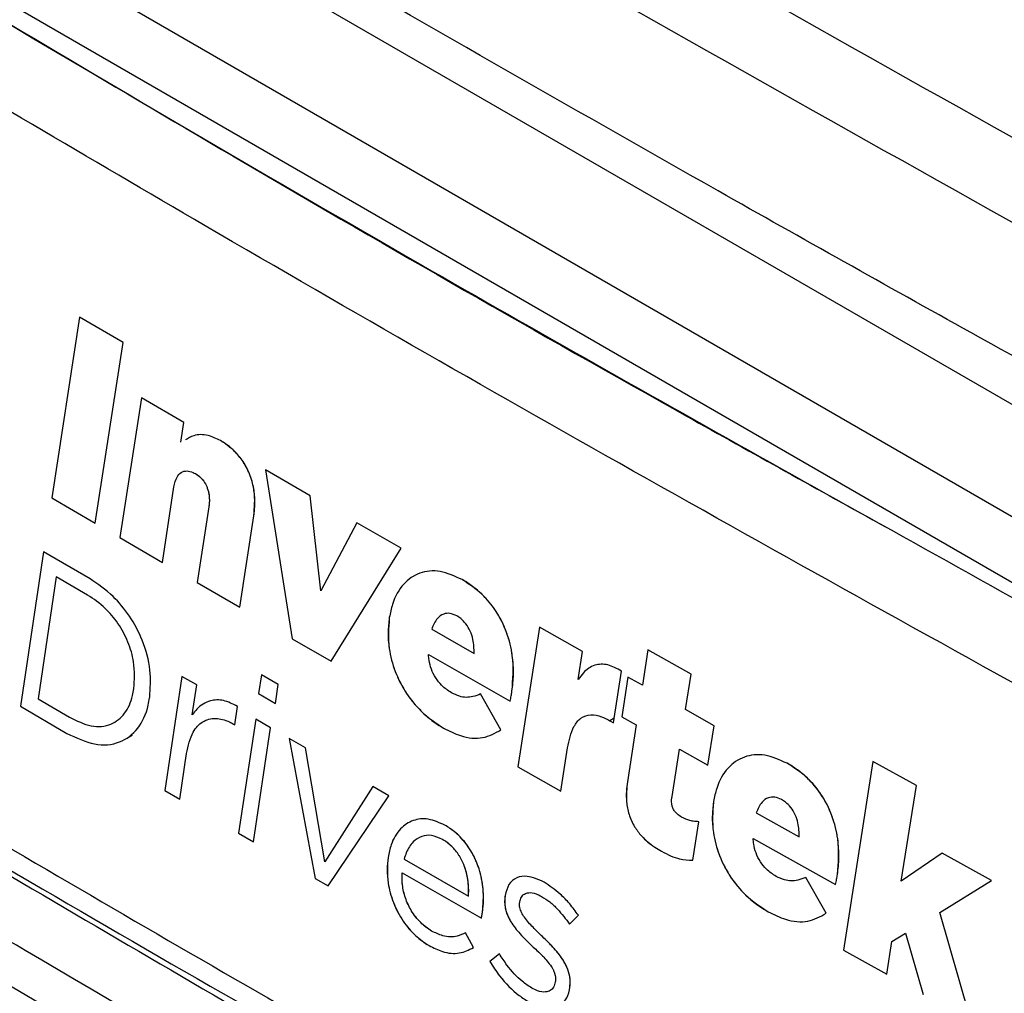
# Model space of a CAD drawing. Header units: millimetres. Extents: x 51 to 353, y -23 to 217.
# Tile 109 of 147: x 306.28 to 308.15, y 17.53 to 19.38. Entities that reach past the tile are written whole.
import ezdxf

# ---------------------------------------------------------------- set-up
doc = ezdxf.new("R2010")
doc.units = ezdxf.units.MM

msp = doc.modelspace()

# ---------------------------------------------------------------- linework, layer by layer
at = {"color": 7, "linetype": 'Continuous', "lineweight": 25}
for p, q in [((305.6138, 20.1243), (308.6034, 18.3985)), ((305.465, 19.9978), (308.4545, 18.2719)), ((305.4071, 19.9057), (308.3995, 18.1783)), ((306.3946, 18.8176), (306.3419, 18.4746)), ((306.3946, 18.8176), (306.3419, 18.4746)), ((306.4771, 18.7694), (306.3946, 18.8176)), ((306.4771, 18.7694), (306.3946, 18.8176)), ((306.4244, 18.4264), (306.4771, 18.7694)), ((306.4244, 18.4264), (306.4771, 18.7694)), ((306.5119, 18.6641), (306.4712, 18.399)), ((306.5119, 18.6641), (306.4712, 18.399)), ((306.5925, 18.6172), (306.5119, 18.6641)), ((306.5925, 18.6172), (306.5119, 18.6641)), ((306.5867, 18.5799), (306.5925, 18.6172)), ((306.5867, 18.5799), (306.5925, 18.6172)), ((306.5951, 18.5854), (306.595, 18.5854)), ((306.5882, 18.523), (306.5882, 18.523)), ((306.7473, 18.5275), (306.7982, 18.2073)), ((306.8324, 18.4784), (306.7473, 18.5275)), ((306.8324, 18.4784), (306.7473, 18.5275)), ((306.7473, 18.5275), (306.7982, 18.2073)), ((306.5518, 18.3521), (306.5737, 18.4956)), ((306.5518, 18.3521), (306.5737, 18.4956)), ((306.3419, 18.4746), (306.4244, 18.4264)), ((306.3419, 18.4746), (306.4244, 18.4264)), ((306.8528, 18.2979), (306.8324, 18.4784)), ((306.8528, 18.2979), (306.8324, 18.4784)), ((306.6399, 18.4572), (306.618, 18.3137)), ((306.6399, 18.4572), (306.618, 18.3137)), ((306.6987, 18.2669), (306.7253, 18.4403)), ((306.6987, 18.2669), (306.7253, 18.4403)), ((306.9211, 18.4273), (306.8528, 18.2979)), ((306.9211, 18.4273), (306.8528, 18.2979)), ((307.0052, 18.379), (306.9211, 18.4273)), ((307.0052, 18.379), (306.9211, 18.4273)), ((306.4712, 18.399), (306.5518, 18.3521)), ((306.4712, 18.399), (306.5518, 18.3521)), ((306.3264, 18.3723), (306.2826, 18.0792)), ((306.3264, 18.3723), (306.2826, 18.0792)), ((306.4145, 18.3208), (306.3264, 18.3723)), ((306.4145, 18.3208), (306.3264, 18.3723)), ((306.8719, 18.1648), (307.0052, 18.379)), ((306.8719, 18.1648), (307.0052, 18.379)), ((306.3504, 18.3249), (306.3158, 18.0929)), ((306.3504, 18.3249), (306.3158, 18.0929)), ((306.4099, 18.2902), (306.3504, 18.3249)), ((306.4099, 18.2902), (306.3504, 18.3249)), ((306.618, 18.3137), (306.6987, 18.2669)), ((306.618, 18.3137), (306.6987, 18.2669)), ((307.0287, 18.3261), (307.0286, 18.326)), ((306.9825, 18.2474), (306.9824, 18.2464)), ((306.9825, 18.2474), (306.9824, 18.2464)), ((307.0815, 18.2522), (307.0815, 18.2522)), ((307.0629, 18.2254), (307.1434, 18.1794)), ((307.0629, 18.2254), (307.1434, 18.1794)), ((307.2676, 18.2293), (307.2266, 17.9641)), ((307.2676, 18.2293), (307.2266, 17.9641)), ((307.3492, 18.183), (307.2676, 18.2293)), ((307.3492, 18.183), (307.2676, 18.2293)), ((306.7982, 18.2073), (306.8719, 18.1648)), ((306.7982, 18.2073), (306.8719, 18.1648)), ((307.3409, 18.1296), (307.3492, 18.183)), ((307.3409, 18.1296), (307.3492, 18.183)), ((307.4732, 18.1861), (307.4627, 18.1189)), ((307.4732, 18.1861), (307.4627, 18.1189)), ((307.5551, 18.14), (307.4732, 18.1861)), ((307.5551, 18.14), (307.4732, 18.1861)), ((307.0568, 18.1771), (307.2119, 18.0886)), ((307.0568, 18.1771), (307.2119, 18.0886)), ((307.364, 18.153), (307.3639, 18.153)), ((307.4082, 18.0477), (307.4234, 18.1459)), ((307.4082, 18.0477), (307.4234, 18.1459)), ((306.5889, 18.1358), (306.5566, 17.9193)), ((306.5889, 18.1358), (306.5566, 17.9193)), ((306.6169, 18.1195), (306.5889, 18.1358)), ((306.6169, 18.1195), (306.5889, 18.1358)), ((306.7396, 18.1388), (306.7342, 18.1032)), ((306.7396, 18.1388), (306.7342, 18.1032)), ((306.7717, 18.1202), (306.7396, 18.1388)), ((306.7717, 18.1202), (306.7396, 18.1388)), ((307.4352, 18.1344), (307.4235, 18.0593)), ((307.4352, 18.1344), (307.4235, 18.0593)), ((307.4627, 18.1189), (307.4352, 18.1344)), ((307.4627, 18.1189), (307.4352, 18.1344)), ((307.5446, 18.0727), (307.5551, 18.14)), ((307.5446, 18.0727), (307.5551, 18.14)), ((306.4977, 18.1119), (306.4978, 18.1127)), ((306.4977, 18.1119), (306.4978, 18.1127)), ((306.6084, 18.063), (306.6169, 18.1195)), ((306.6084, 18.063), (306.6169, 18.1195)), ((306.7663, 18.0846), (306.7717, 18.1202)), ((306.7663, 18.0846), (306.7717, 18.1202)), ((306.3158, 18.0929), (306.3752, 18.0582)), ((306.3158, 18.0929), (306.3752, 18.0582)), ((306.5276, 18.0954), (306.5277, 18.0962)), ((306.5276, 18.0954), (306.5277, 18.0962)), ((306.7342, 18.1032), (306.7663, 18.0846)), ((306.7342, 18.1032), (306.7663, 18.0846)), ((307.1942, 18.0342), (307.1557, 18.1025)), ((307.1942, 18.0342), (307.1557, 18.1025)), ((306.2826, 18.0792), (306.3707, 18.0276)), ((306.2826, 18.0792), (306.3707, 18.0276)), ((306.6304, 18.0839), (306.6303, 18.0839)), ((306.6892, 18.044), (306.6944, 18.0788)), ((306.6892, 18.044), (306.6944, 18.0788)), ((307.5989, 18.0422), (307.5446, 18.0727)), ((307.5989, 18.0422), (307.5446, 18.0727)), ((306.7289, 18.0547), (306.6965, 17.8382)), ((306.7289, 18.0547), (306.6965, 17.8382)), ((306.757, 18.0385), (306.7289, 18.0547)), ((306.757, 18.0385), (306.7289, 18.0547)), ((307.3493, 18.0582), (307.3492, 18.0582)), ((307.4013, 18.0516), (307.4082, 18.0477)), ((307.4013, 18.0516), (307.4082, 18.0477)), ((307.4235, 18.0593), (307.451, 18.0438)), ((307.4235, 18.0593), (307.451, 18.0438)), ((306.6297, 18.0503), (306.6297, 18.0503)), ((306.687, 18.0453), (306.6892, 18.044)), ((306.687, 18.0453), (306.6892, 18.044)), ((306.7246, 17.822), (306.757, 18.0385)), ((306.7246, 17.822), (306.757, 18.0385)), ((307.451, 18.0438), (307.4343, 17.9359)), ((307.451, 18.0438), (307.4343, 17.9359)), ((307.5872, 17.9671), (307.5989, 18.0422)), ((307.5872, 17.9671), (307.5989, 18.0422)), ((306.4813, 18.0166), (306.4949, 18.0244)), ((306.7926, 18.018), (306.8418, 17.7526)), ((306.8236, 18.0001), (306.7926, 18.018)), ((306.8236, 18.0001), (306.7926, 18.018)), ((306.7926, 18.018), (306.8418, 17.7526)), ((306.8603, 17.7838), (306.8236, 18.0001)), ((306.8603, 17.7838), (306.8236, 18.0001)), ((307.3082, 17.9178), (307.3208, 18.0001)), ((307.3082, 17.9178), (307.3208, 18.0001)), ((307.519, 17.9079), (307.5329, 17.9976)), ((307.519, 17.9079), (307.5329, 17.9976)), ((307.5329, 17.9976), (307.5872, 17.9671)), ((307.5329, 17.9976), (307.5872, 17.9671)), ((306.5846, 17.903), (306.5974, 17.9893)), ((306.5846, 17.903), (306.5974, 17.9893)), ((307.6444, 17.9771), (307.6443, 17.9771)), ((307.2266, 17.9641), (307.3082, 17.9178)), ((307.2266, 17.9641), (307.3082, 17.9178)), ((307.9003, 17.9746), (307.8444, 17.6163)), ((307.9003, 17.9746), (307.8444, 17.6163)), ((307.9828, 17.9288), (307.9003, 17.9746)), ((307.9828, 17.9288), (307.9003, 17.9746)), ((306.9513, 17.9267), (306.8603, 17.7838)), ((306.9513, 17.9267), (306.8603, 17.7838)), ((306.9817, 17.9093), (306.9513, 17.9267)), ((306.9817, 17.9093), (306.9513, 17.9267)), ((307.9542, 17.7471), (307.9828, 17.9288)), ((307.9542, 17.7471), (307.9828, 17.9288)), ((306.5566, 17.9193), (306.5846, 17.903)), ((306.5566, 17.9193), (306.5846, 17.903)), ((306.8666, 17.7383), (306.9817, 17.9093)), ((306.8666, 17.7383), (306.9817, 17.9093)), ((307.6978, 17.9035), (307.6978, 17.9035)), ((307.5978, 17.8982), (307.5977, 17.8972)), ((307.5978, 17.8982), (307.5977, 17.8972)), ((307.679, 17.8766), (307.7603, 17.8311)), ((307.679, 17.8766), (307.7603, 17.8311)), ((307.0181, 17.8578), (307.0181, 17.8577)), ((307.5584, 17.7871), (307.5697, 17.8601)), ((307.5584, 17.7871), (307.5697, 17.8601)), ((306.6965, 17.8382), (306.7246, 17.822)), ((306.6965, 17.8382), (306.7246, 17.822)), ((307.0374, 17.8289), (307.0373, 17.8289)), ((307.6729, 17.8283), (307.8295, 17.7408)), ((307.6729, 17.8283), (307.8295, 17.7408)), ((308.032, 17.8005), (307.9542, 17.7471)), ((308.032, 17.8005), (307.9542, 17.7471)), ((308.1255, 17.7488), (308.032, 17.8005)), ((308.1255, 17.7488), (308.032, 17.8005)), ((307.0106, 17.7889), (307.1328, 17.7191)), ((307.0106, 17.7889), (307.1328, 17.7191)), ((306.8418, 17.7526), (306.8666, 17.7383)), ((306.8418, 17.7526), (306.8666, 17.7383)), ((307.0067, 17.7629), (307.1572, 17.677)), ((307.0067, 17.7629), (307.1572, 17.677)), ((307.8116, 17.6863), (307.7728, 17.7543)), ((307.8116, 17.6863), (307.7728, 17.7543)), ((307.2211, 17.7519), (307.2211, 17.7518)), ((308.027, 17.6875), (308.1255, 17.7488)), ((308.027, 17.6875), (308.1255, 17.7488)), ((307.2023, 17.72), (307.2021, 17.7192)), ((307.2023, 17.72), (307.2021, 17.7192)), ((307.2299, 17.7071), (307.23, 17.7079)), ((307.2299, 17.7071), (307.23, 17.7079)), ((307.3247, 17.6655), (307.3413, 17.6826)), ((307.3247, 17.6655), (307.3413, 17.6826)), ((308.0862, 17.4821), (308.027, 17.6875)), ((308.0862, 17.4821), (308.027, 17.6875)), ((307.142, 17.6211), (307.1271, 17.6492)), ((307.142, 17.6211), (307.1271, 17.6492)), ((307.9364, 17.6328), (307.962, 17.6489)), ((307.9364, 17.6328), (307.962, 17.6489)), ((307.962, 17.6489), (307.9954, 17.5324)), ((307.962, 17.6489), (307.9954, 17.5324)), ((307.9268, 17.5705), (307.9364, 17.6328)), ((307.9268, 17.5705), (307.9364, 17.6328)), ((307.1913, 17.6094), (307.1735, 17.5946)), ((307.1913, 17.6094), (307.1735, 17.5946)), ((307.8444, 17.6163), (307.9268, 17.5705)), ((307.8444, 17.6163), (307.9268, 17.5705)), ((307.2976, 17.5572), (307.2975, 17.5564)), ((307.2976, 17.5572), (307.2975, 17.5564)), ((307.3249, 17.5445), (307.325, 17.5453))]:
    msp.add_line(p, q, dxfattribs=at)
at = {"color": 8, "linetype": 'Continuous', "lineweight": 25}
msp.add_line((307.4095, 18.0563), (307.4013, 18.0516), dxfattribs=at)
at = {"color": 7, "linetype": 'Continuous', "lineweight": 25}
for points, knots in [([(309.9696, 10.7788), (309.9599, 10.7745), (309.9165, 10.7554), (309.8238, 10.7573), (309.6533, 10.802), (309.3458, 11.0021), (308.3852, 11.5331), (306.9437, 12.3847), (305.4336, 13.2492), (304.5219, 13.7793), (304.0834, 14.0282), (303.8407, 14.1777), (303.683, 14.3751), (303.5867, 14.5311), (303.4906, 14.7571), (303.3639, 15.1534), (303.0247, 16.1076), (302.6983, 17.0725), (302.4036, 17.9358), (302.2773, 18.3076), (302.151, 18.6785), (302.025, 19.0542), (302.0521, 19.3742), (302.0797, 19.9775), (302.1092, 20.4793), (302.1326, 20.8787)], [0, 0, 0, 0, 0.003253, 0.014515, 0.0258, 0.048741, 0.094726, 0.278664, 0.426734, 0.491885, 0.51748, 0.542657, 0.553917, 0.565228, 0.576619, 0.59945, 0.644311, 0.767609, 0.792017, 0.81666, 0.841612, 0.866576, 0.889371, 0.911944, 1, 1, 1, 1]), ([(308.702, 18.4493), (308.4963, 18.562), (308.129, 18.7632), (307.4804, 19.127), (306.7576, 19.5412), (305.9818, 19.9982), (305.4926, 20.2955), (305.2773, 20.4264)], [0, 0, 0, 0, 0.175616, 0.313601, 0.56, 0.8064, 1, 1, 1, 1]), ([(302.6429, 20.38), (302.63, 20.0164), (302.6154, 19.6076), (302.5815, 19.1642), (302.6217, 18.9606), (302.7474, 18.608), (303.0866, 17.4935), (303.4484, 16.3807), (303.787, 15.3766), (303.86, 15.1218), (303.9613, 14.9323), (304.0852, 14.7644), (304.4944, 14.4984), (305.4405, 13.9271), (306.8958, 13.0577), (308.3185, 12.2589), (309.2046, 11.7732), (309.5897, 11.5683), (309.7864, 11.4578), (309.961, 11.3818), (310.0921, 11.3927), (310.2131, 11.4539), (310.3089, 11.6118), (310.6792, 12.0796), (311.1166, 12.6764), (311.5564, 13.248), (311.7164, 13.4593), (311.7533, 13.5067), (311.7572, 13.5118)], [0, 0, 0, 0, 0.0689401, 0.077529, 0.0860099, 0.1032428, 0.1377119, 0.2755859, 0.2928206, 0.3100077, 0.318494, 0.3269393, 0.3439049, 0.4128418, 0.5506983, 0.6761477, 0.7313509, 0.7458097, 0.7602688, 0.7745246, 0.7829778, 0.7914337, 0.8086158, 0.8258505, 0.9368398, 0.9856754, 0.9984659, 1, 1, 1, 1]), ([(305.4071, 19.8828), (305.955, 19.5548), (306.9334, 18.969), (307.9496, 18.4051), (308.3966, 18.1569)], [0, 0, 0, 0, 0.559997, 1, 1, 1, 1]), ([(308.3227, 18.0368), (308.0383, 18.1942), (307.4698, 18.509), (306.4675, 19.0826), (305.7618, 19.5056), (305.3293, 19.7648)], [0, 0, 0, 0, 0.279138, 0.55822, 1, 1, 1, 1]), ([(311.5285, 17.3825), (310.7755, 17.7649), (309.2696, 18.5296), (307.8387, 19.3407), (307.1232, 19.7463)], [0, 0, 0, 0, 0.4999984, 1, 1, 1, 1]), ([(311.3862, 17.3005), (310.6333, 17.683), (309.1277, 18.4478), (307.6967, 19.259), (306.9813, 19.6646)], [0, 0, 0, 0, 0.5, 1, 1, 1, 1]), ([(303.1796, 19.4771), (304.0199, 18.9384), (305.7213, 17.8479), (308.4305, 16.282), (310.3441, 15.2865), (311.3019, 14.7882)], [0, 0, 0, 0, 0.327726, 0.663541, 1, 1, 1, 1]), ([(306.6622, 18.5832), (306.6542, 18.587), (306.6364, 18.5954), (306.6131, 18.5948), (306.6007, 18.5874), (306.5956, 18.5844)], [0, 0, 0, 0, 0.32456, 0.723032, 1, 1, 1, 1]), ([(306.6622, 18.5832), (306.6542, 18.587), (306.6364, 18.5954), (306.6131, 18.5948), (306.6007, 18.5874), (306.5956, 18.5844)], [0, 0, 0, 0, 0.32456, 0.723032, 1, 1, 1, 1]), ([(306.7253, 18.4403), (306.7258, 18.444), (306.7268, 18.4514), (306.7274, 18.4632), (306.7272, 18.4756), (306.7261, 18.4864), (306.7241, 18.4977), (306.7218, 18.5071), (306.7186, 18.5164), (306.7149, 18.5257), (306.7103, 18.5347), (306.7051, 18.543), (306.6999, 18.5505), (306.6943, 18.5572), (306.6878, 18.5639), (306.6821, 18.5691), (306.6756, 18.5744), (306.669, 18.5791), (306.6644, 18.5818), (306.6622, 18.5832)], [0, 0, 0, 0, 0.075797, 0.152018, 0.230006, 0.30887, 0.349574, 0.432057, 0.473988, 0.514708, 0.597824, 0.640372, 0.677299, 0.752271, 0.790344, 0.841892, 0.893829, 0.946779, 1, 1, 1, 1]), ([(306.7253, 18.4403), (306.7267, 18.4559), (306.7288, 18.4799), (306.7196, 18.5168), (306.7062, 18.5432), (306.6864, 18.5671), (306.6711, 18.5772), (306.6622, 18.5832)], [0, 0, 0, 0, 0.308564, 0.473826, 0.640104, 0.790224, 1, 1, 1, 1]), ([(306.5737, 18.4956), (306.5752, 18.5022), (306.5778, 18.5134), (306.587, 18.5236), (306.5979, 18.5266), (306.6076, 18.5242), (306.613, 18.5213), (306.6145, 18.5205)], [0, 0, 0, 0, 0.3009544, 0.5156251, 0.7314274, 0.9254324, 1, 1, 1, 1]), ([(306.5737, 18.4956), (306.5752, 18.5022), (306.5778, 18.5134), (306.587, 18.5236), (306.5979, 18.5266), (306.6076, 18.5242), (306.613, 18.5213), (306.6145, 18.5205)], [0, 0, 0, 0, 0.300954, 0.515625, 0.731427, 0.925432, 1, 1, 1, 1]), ([(306.6145, 18.5205), (306.618, 18.5182), (306.6243, 18.5139), (306.6322, 18.504), (306.6378, 18.4924), (306.6413, 18.4772), (306.6411, 18.4654), (306.6401, 18.4584), (306.6399, 18.4572)], [0, 0, 0, 0, 0.187979, 0.337078, 0.486445, 0.667656, 0.944444, 1, 1, 1, 1]), ([(306.6145, 18.5205), (306.6163, 18.5194), (306.6198, 18.5172), (306.6244, 18.5131), (306.6285, 18.5086), (306.6319, 18.5038), (306.6348, 18.4986), (306.6373, 18.4928), (306.6392, 18.4864), (306.6406, 18.4786), (306.6411, 18.4699), (306.6407, 18.4625), (306.6401, 18.4584), (306.6399, 18.4572)], [0, 0, 0, 0, 0.09285, 0.18801, 0.261569, 0.337169, 0.410781, 0.486622, 0.575963, 0.667877, 0.804447, 0.944616, 1, 1, 1, 1]), ([(309.6205, 17.218), (309.4654, 17.0608), (309.2679, 16.8606), (309.0296, 16.6199), (308.9051, 16.4884), (308.776, 16.3726), (308.6077, 16.3477), (308.4292, 16.3902), (308.2458, 16.4992), (307.8666, 16.7064), (307.2102, 17.0801), (306.5329, 17.4724), (306.0189, 17.7769), (305.7461, 17.9408), (305.493, 18.0911), (305.313, 18.2968), (305.2524, 18.4275), (305.2342, 18.4667)], [0, 0, 0, 0, 0.145243, 0.184965, 0.225385, 0.266082, 0.300971, 0.336445, 0.372972, 0.410087, 0.563608, 0.768585, 0.824399, 0.881099, 0.938203, 0.981451, 1, 1, 1, 1]), ([(307.1208, 18.3194), (307.1066, 18.3258), (307.0782, 18.3387), (307.0391, 18.3343), (307.0075, 18.3127), (306.9893, 18.2809), (306.9843, 18.2559), (306.9825, 18.2474)], [0, 0, 0, 0, 0.215208, 0.430444, 0.64757, 0.878988, 1, 1, 1, 1]), ([(307.1208, 18.3194), (307.1066, 18.3258), (307.0782, 18.3387), (307.0391, 18.3343), (307.0075, 18.3127), (306.9893, 18.2809), (306.9843, 18.2559), (306.9825, 18.2474)], [0, 0, 0, 0, 0.215208, 0.430444, 0.64757, 0.878988, 1, 1, 1, 1]), ([(305.3985, 18.3241), (305.6189, 18.1921), (306.0596, 17.928), (306.9526, 17.4065), (307.6367, 17.0239), (308.0927, 16.7688)], [0, 0, 0, 0, 0.250079, 0.500125, 1, 1, 1, 1]), ([(306.5277, 18.0962), (306.5289, 18.113), (306.5314, 18.1468), (306.5166, 18.2025), (306.4907, 18.251), (306.4561, 18.2926), (306.4294, 18.3107), (306.4145, 18.3208)], [0, 0, 0, 0, 0.209833, 0.421004, 0.602221, 0.777669, 1, 1, 1, 1]), ([(306.5277, 18.0962), (306.5289, 18.113), (306.5314, 18.1468), (306.5166, 18.2025), (306.4907, 18.251), (306.4561, 18.2926), (306.4294, 18.3107), (306.4145, 18.3208)], [0, 0, 0, 0, 0.209833, 0.421004, 0.602221, 0.777669, 1, 1, 1, 1]), ([(307.2153, 18.1075), (307.216, 18.1127), (307.2174, 18.1232), (307.2182, 18.1398), (307.2179, 18.1573), (307.2163, 18.1729), (307.2136, 18.1898), (307.21, 18.2044), (307.2052, 18.2189), (307.1995, 18.2333), (307.1925, 18.2474), (307.1845, 18.2603), (307.1764, 18.2717), (307.1679, 18.2818), (307.1582, 18.2917), (307.1498, 18.2993), (307.1403, 18.3068), (307.1306, 18.3135), (307.1241, 18.3174), (307.1208, 18.3194)], [0, 0, 0, 0, 0.072285, 0.144984, 0.219277, 0.294291, 0.337066, 0.423731, 0.467781, 0.510575, 0.598008, 0.642838, 0.680518, 0.757087, 0.796012, 0.846186, 0.896731, 0.948238, 1, 1, 1, 1]), ([(307.2153, 18.1075), (307.2171, 18.1296), (307.22, 18.1647), (307.2068, 18.2194), (307.1864, 18.2603), (307.1564, 18.296), (307.1337, 18.3109), (307.1208, 18.3194)], [0, 0, 0, 0, 0.294107, 0.46774, 0.642615, 0.795894, 1, 1, 1, 1]), ([(306.4978, 18.1127), (306.4988, 18.1292), (306.5005, 18.157), (306.4877, 18.2014), (306.4686, 18.2369), (306.4418, 18.2687), (306.4213, 18.2825), (306.4099, 18.2902)], [0, 0, 0, 0, 0.257138, 0.434822, 0.612883, 0.78424, 1, 1, 1, 1]), ([(306.4978, 18.1127), (306.4988, 18.1292), (306.5005, 18.157), (306.4877, 18.2014), (306.4686, 18.2369), (306.4418, 18.2687), (306.4213, 18.2825), (306.4099, 18.2902)], [0, 0, 0, 0, 0.257138, 0.434822, 0.612883, 0.78424, 1, 1, 1, 1]), ([(305.419, 18.2735), (305.423, 18.2711), (305.9348, 17.9577), (306.7599, 17.4739), (307.6036, 17.0067), (307.9127, 16.8355)], [0, 0, 0, 0, 0.004972, 0.635444, 1, 1, 1, 1]), ([(306.9824, 18.2464), (306.981, 18.2276), (306.9786, 18.1957), (306.9922, 18.1444), (307.0137, 18.1029), (307.0455, 18.0642), (307.0707, 18.0475), (307.0853, 18.0377)], [0, 0, 0, 0, 0.250649, 0.425929, 0.601701, 0.768948, 1, 1, 1, 1]), ([(306.9824, 18.2464), (306.9814, 18.2374), (306.9793, 18.2192), (306.9812, 18.192), (306.9863, 18.1669), (306.9933, 18.145), (307.003, 18.1234), (307.0147, 18.1036), (307.0281, 18.0856), (307.0441, 18.0681), (307.0633, 18.0514), (307.0779, 18.0423), (307.0853, 18.0377)], [0, 0, 0, 0, 0.123431, 0.250795, 0.337245, 0.426054, 0.512577, 0.601892, 0.684471, 0.76902, 0.882911, 1, 1, 1, 1]), ([(307.1105, 18.2504), (307.1061, 18.2524), (307.0973, 18.2564), (307.0842, 18.2547), (307.0713, 18.2454), (307.066, 18.2327), (307.0629, 18.2254)], [0, 0, 0, 0, 0.197041, 0.394032, 0.646995, 1, 1, 1, 1]), ([(307.1105, 18.2504), (307.1061, 18.2524), (307.0973, 18.2564), (307.0842, 18.2547), (307.0713, 18.2454), (307.066, 18.2327), (307.0629, 18.2254)], [0, 0, 0, 0, 0.197041, 0.394032, 0.646995, 1, 1, 1, 1]), ([(307.1434, 18.1794), (307.1433, 18.1882), (307.1431, 18.2017), (307.1366, 18.2217), (307.1284, 18.2356), (307.1191, 18.2451), (307.1131, 18.2488), (307.1105, 18.2504)], [0, 0, 0, 0, 0.337055, 0.523853, 0.711933, 0.87863, 1, 1, 1, 1]), ([(307.1434, 18.1794), (307.1433, 18.1882), (307.1431, 18.2017), (307.1366, 18.2217), (307.1284, 18.2356), (307.1191, 18.2451), (307.1131, 18.2488), (307.1105, 18.2504)], [0, 0, 0, 0, 0.337055, 0.523853, 0.711933, 0.87863, 1, 1, 1, 1]), ([(305.4808, 18.2224), (305.9086, 17.9672), (306.7917, 17.4402), (307.7043, 16.9302), (308.1748, 16.6672)], [0, 0, 0, 0, 0.484377, 1, 1, 1, 1]), ([(307.1002, 18.1049), (307.0939, 18.109), (307.0832, 18.1161), (307.07, 18.1325), (307.0618, 18.1493), (307.0579, 18.1646), (307.0572, 18.1735), (307.0568, 18.1771)], [0, 0, 0, 0, 0.283857, 0.48291, 0.68261, 0.873928, 1, 1, 1, 1]), ([(307.1002, 18.1049), (307.0939, 18.109), (307.0832, 18.1161), (307.07, 18.1325), (307.0618, 18.1493), (307.0579, 18.1646), (307.0572, 18.1735), (307.0568, 18.1771)], [0, 0, 0, 0, 0.283857, 0.48291, 0.68261, 0.873928, 1, 1, 1, 1]), ([(307.4234, 18.1459), (307.4146, 18.1506), (307.3967, 18.16), (307.3706, 18.1587), (307.3527, 18.146), (307.3441, 18.134), (307.3409, 18.1296)], [0, 0, 0, 0, 0.262546, 0.526927, 0.824205, 1, 1, 1, 1]), ([(307.4234, 18.1459), (307.4146, 18.1506), (307.3967, 18.16), (307.3706, 18.1587), (307.3527, 18.146), (307.3441, 18.134), (307.3409, 18.1296)], [0, 0, 0, 0, 0.262546, 0.526927, 0.824205, 1, 1, 1, 1]), ([(306.3752, 18.0582), (306.3892, 18.0515), (306.4172, 18.0381), (306.4546, 18.0419), (306.4816, 18.0633), (306.4938, 18.0899), (306.4969, 18.1077), (306.4977, 18.1119)], [0, 0, 0, 0, 0.245648, 0.492384, 0.715447, 0.932737, 1, 1, 1, 1]), ([(306.3752, 18.0582), (306.3892, 18.0515), (306.4172, 18.0381), (306.4546, 18.0419), (306.4816, 18.0633), (306.4938, 18.0899), (306.4969, 18.1077), (306.4977, 18.1119)], [0, 0, 0, 0, 0.245648, 0.492384, 0.715447, 0.932737, 1, 1, 1, 1]), ([(306.3707, 18.0276), (306.3884, 18.0193), (306.4237, 18.0026), (306.4714, 18.0073), (306.5069, 18.034), (306.5228, 18.0681), (306.5267, 18.0906), (306.5276, 18.0954)], [0, 0, 0, 0, 0.243531, 0.487718, 0.717565, 0.939986, 1, 1, 1, 1]), ([(306.3707, 18.0276), (306.3884, 18.0193), (306.4237, 18.0026), (306.4714, 18.0073), (306.5069, 18.034), (306.5228, 18.0681), (306.5267, 18.0906), (306.5276, 18.0954)], [0, 0, 0, 0, 0.243531, 0.487718, 0.717565, 0.939986, 1, 1, 1, 1]), ([(306.6944, 18.0788), (306.6854, 18.0833), (306.6674, 18.0924), (306.64, 18.0906), (306.6207, 18.079), (306.6113, 18.0667), (306.6084, 18.063)], [0, 0, 0, 0, 0.258029, 0.515567, 0.85189, 1, 1, 1, 1]), ([(306.6944, 18.0788), (306.6854, 18.0833), (306.6674, 18.0924), (306.64, 18.0906), (306.6207, 18.079), (306.6113, 18.0667), (306.6084, 18.063)], [0, 0, 0, 0, 0.258029, 0.515567, 0.85189, 1, 1, 1, 1]), ([(307.1557, 18.1025), (307.1509, 18.1005), (307.1388, 18.0956), (307.1196, 18.0953), (307.1054, 18.1023), (307.1002, 18.1049)], [0, 0, 0, 0, 0.297505, 0.744773, 1, 1, 1, 1]), ([(307.1557, 18.1025), (307.1509, 18.1005), (307.1388, 18.0956), (307.1196, 18.0953), (307.1054, 18.1023), (307.1002, 18.1049)], [0, 0, 0, 0, 0.297505, 0.744773, 1, 1, 1, 1]), ([(307.2119, 18.0886), (307.2122, 18.0903), (307.2129, 18.0936), (307.2141, 18.0999), (307.2148, 18.1046), (307.2153, 18.1075)], [0, 0, 0, 0, 0.267741, 0.535457, 1, 1, 1, 1]), ([(307.2119, 18.0886), (307.2122, 18.0903), (307.2129, 18.0936), (307.2141, 18.0999), (307.2148, 18.1046), (307.2153, 18.1075)], [0, 0, 0, 0, 0.267741, 0.5354567, 1, 1, 1, 1]), ([(306.5974, 17.9893), (306.6008, 18.004), (306.6065, 18.0292), (306.6272, 18.0517), (306.6517, 18.0583), (306.6729, 18.0529), (306.6843, 18.0467), (306.687, 18.0453)], [0, 0, 0, 0, 0.306625, 0.524774, 0.744051, 0.94081, 1, 1, 1, 1]), ([(306.5974, 17.9893), (306.6008, 18.004), (306.6065, 18.0292), (306.6272, 18.0517), (306.6517, 18.0583), (306.6729, 18.0529), (306.6843, 18.0467), (306.687, 18.0453)], [0, 0, 0, 0, 0.306625, 0.524774, 0.744051, 0.94081, 1, 1, 1, 1]), ([(307.3208, 18.0001), (307.3239, 18.0145), (307.3286, 18.0372), (307.3453, 18.058), (307.3639, 18.0643), (307.3836, 18.0607), (307.3958, 18.0544), (307.4013, 18.0516)], [0, 0, 0, 0, 0.327122, 0.512903, 0.700103, 0.866112, 1, 1, 1, 1]), ([(307.3208, 18.0001), (307.3239, 18.0145), (307.3286, 18.0372), (307.3453, 18.058), (307.3639, 18.0643), (307.3836, 18.0607), (307.3958, 18.0544), (307.4013, 18.0516)], [0, 0, 0, 0, 0.3271217, 0.5129033, 0.700103, 0.8661115, 1, 1, 1, 1]), ([(307.0853, 18.0377), (307.0961, 18.0323), (307.1216, 18.0196), (307.1609, 18.0159), (307.1831, 18.0282), (307.1942, 18.0342)], [0, 0, 0, 0, 0.271223, 0.638906, 1, 1, 1, 1]), ([(307.0853, 18.0377), (307.0961, 18.0323), (307.1216, 18.0196), (307.1609, 18.0159), (307.1831, 18.0282), (307.1942, 18.0342)], [0, 0, 0, 0, 0.271223, 0.638906, 1, 1, 1, 1]), ([(307.7374, 17.9709), (307.7231, 17.9773), (307.6944, 17.99), (307.6549, 17.9854), (307.623, 17.9636), (307.6046, 17.9317), (307.5996, 17.9067), (307.5978, 17.8982)], [0, 0, 0, 0, 0.215309, 0.430641, 0.647945, 0.879544, 1, 1, 1, 1]), ([(307.7374, 17.9709), (307.7231, 17.9773), (307.6944, 17.99), (307.6549, 17.9854), (307.623, 17.9636), (307.6046, 17.9317), (307.5996, 17.9067), (307.5978, 17.8982)], [0, 0, 0, 0, 0.215309, 0.430641, 0.647945, 0.879544, 1, 1, 1, 1]), ([(307.8329, 17.7597), (307.8336, 17.7649), (307.835, 17.7753), (307.8358, 17.792), (307.8355, 17.8094), (307.834, 17.825), (307.8311, 17.8419), (307.8276, 17.8564), (307.8227, 17.8709), (307.817, 17.8853), (307.8099, 17.8993), (307.8018, 17.9121), (307.7936, 17.9235), (307.785, 17.9336), (307.7753, 17.9434), (307.7667, 17.951), (307.7572, 17.9584), (307.7474, 17.9651), (307.7407, 17.969), (307.7374, 17.9709)], [0, 0, 0, 0, 0.072284, 0.144983, 0.219275, 0.294288, 0.337033, 0.423635, 0.467653, 0.510416, 0.597787, 0.642584, 0.680235, 0.756746, 0.795641, 0.845902, 0.896537, 0.94814, 1, 1, 1, 1]), ([(307.8329, 17.7597), (307.8347, 17.7817), (307.8377, 17.8168), (307.8243, 17.8714), (307.8037, 17.9122), (307.7735, 17.9478), (307.7505, 17.9625), (307.7374, 17.9709)], [0, 0, 0, 0, 0.294105, 0.4676136, 0.6423641, 0.7955249, 1, 1, 1, 1]), ([(307.4343, 17.9359), (307.433, 17.9235), (307.4309, 17.9041), (307.4365, 17.8739), (307.4467, 17.851), (307.4637, 17.829), (307.4818, 17.8142), (307.4948, 17.8065), (307.4992, 17.8039)], [0, 0, 0, 0, 0.260061, 0.407004, 0.555257, 0.683714, 0.894254, 1, 1, 1, 1]), ([(307.4343, 17.9359), (307.4335, 17.9299), (307.432, 17.9177), (307.4322, 17.9007), (307.4343, 17.886), (307.4372, 17.874), (307.4417, 17.862), (307.4475, 17.8511), (307.4541, 17.8414), (307.4625, 17.8315), (307.4732, 17.8213), (307.4839, 17.8134), (307.4926, 17.8077), (307.497, 17.8052), (307.4992, 17.8039)], [0, 0, 0, 0, 0.128822, 0.260002, 0.332707, 0.406944, 0.47981, 0.5555, 0.618975, 0.68396, 0.787875, 0.89452, 0.947201, 1, 1, 1, 1]), ([(307.5373, 17.8688), (307.5343, 17.8706), (307.5296, 17.8735), (307.5238, 17.8799), (307.5204, 17.8861), (307.5183, 17.8937), (307.5181, 17.901), (307.5187, 17.9059), (307.519, 17.9079)], [0, 0, 0, 0, 0.244418, 0.383316, 0.523447, 0.645261, 0.856222, 1, 1, 1, 1]), ([(307.5373, 17.8688), (307.5343, 17.8706), (307.5296, 17.8735), (307.5238, 17.8799), (307.5204, 17.8861), (307.5183, 17.8937), (307.5181, 17.901), (307.5187, 17.9059), (307.519, 17.9079)], [0, 0, 0, 0, 0.244418, 0.383316, 0.523447, 0.645261, 0.856222, 1, 1, 1, 1]), ([(307.7271, 17.9019), (307.7226, 17.9039), (307.7137, 17.9079), (307.7004, 17.9061), (307.6874, 17.8967), (307.6821, 17.884), (307.679, 17.8766)], [0, 0, 0, 0, 0.19712, 0.394186, 0.64742, 1, 1, 1, 1]), ([(307.7271, 17.9019), (307.7226, 17.9039), (307.7137, 17.9079), (307.7004, 17.9061), (307.6874, 17.8967), (307.6821, 17.884), (307.679, 17.8766)], [0, 0, 0, 0, 0.19712, 0.394186, 0.64742, 1, 1, 1, 1]), ([(307.5977, 17.8972), (307.5962, 17.8784), (307.5938, 17.8465), (307.6076, 17.7953), (307.6293, 17.754), (307.6615, 17.7154), (307.6869, 17.6988), (307.7016, 17.6892)], [0, 0, 0, 0, 0.250683, 0.425839, 0.601487, 0.768591, 1, 1, 1, 1]), ([(307.5977, 17.8972), (307.5966, 17.8882), (307.5946, 17.8699), (307.5965, 17.8428), (307.6017, 17.8177), (307.6088, 17.7959), (307.6185, 17.7744), (307.6303, 17.7546), (307.6438, 17.7367), (307.66, 17.7194), (307.6794, 17.7027), (307.6942, 17.6937), (307.7016, 17.6892)], [0, 0, 0, 0, 0.123448, 0.250829, 0.337218, 0.425963, 0.512424, 0.601677, 0.684184, 0.768661, 0.882723, 1, 1, 1, 1]), ([(307.7603, 17.8311), (307.7602, 17.8399), (307.76, 17.8534), (307.7534, 17.8733), (307.7451, 17.8872), (307.7357, 17.8966), (307.7296, 17.9004), (307.7271, 17.9019)], [0, 0, 0, 0, 0.336979, 0.523651, 0.711606, 0.878189, 1, 1, 1, 1]), ([(307.7603, 17.8311), (307.7602, 17.8399), (307.76, 17.8534), (307.7534, 17.8733), (307.7451, 17.8872), (307.7357, 17.8966), (307.7296, 17.9004), (307.7271, 17.9019)], [0, 0, 0, 0, 0.336979, 0.523651, 0.711606, 0.878189, 1, 1, 1, 1]), ([(307.088, 17.8534), (307.0774, 17.8582), (307.056, 17.8677), (307.0266, 17.8641), (307.0018, 17.8477), (306.9862, 17.822), (306.9818, 17.8005), (306.9801, 17.7923)], [0, 0, 0, 0, 0.203013, 0.405689, 0.617284, 0.853762, 1, 1, 1, 1]), ([(307.088, 17.8534), (307.0774, 17.8582), (307.056, 17.8677), (307.0266, 17.8641), (307.0018, 17.8477), (306.9862, 17.822), (306.9818, 17.8005), (306.9801, 17.7923)], [0, 0, 0, 0, 0.203013, 0.405689, 0.617284, 0.853762, 1, 1, 1, 1]), ([(307.5697, 17.8601), (307.567, 17.8603), (307.5615, 17.8605), (307.5508, 17.8625), (307.5426, 17.8663), (307.5373, 17.8688)], [0, 0, 0, 0, 0.260864, 0.521844, 1, 1, 1, 1]), ([(307.5697, 17.8601), (307.567, 17.8603), (307.5615, 17.8605), (307.5508, 17.8625), (307.5426, 17.8663), (307.5373, 17.8688)], [0, 0, 0, 0, 0.2608637, 0.5218445, 1, 1, 1, 1]), ([(307.1592, 17.6881), (307.1597, 17.6916), (307.1606, 17.6985), (307.1613, 17.7095), (307.1613, 17.7209), (307.1606, 17.7318), (307.1594, 17.7419), (307.1578, 17.7513), (307.1556, 17.7608), (307.153, 17.7698), (307.1501, 17.7782), (307.1469, 17.786), (307.1433, 17.7938), (307.1393, 17.8014), (307.1349, 17.8086), (307.1301, 17.8156), (307.125, 17.8222), (307.1197, 17.8283), (307.1125, 17.8356), (307.1052, 17.8419), (307.0963, 17.8484), (307.0912, 17.8515), (307.088, 17.8534)], [0, 0, 0, 0, 0.0626087, 0.1254805, 0.189294, 0.2534973, 0.3018449, 0.3504312, 0.3998691, 0.4496548, 0.4900896, 0.5307712, 0.5722935, 0.614135, 0.6545799, 0.6953441, 0.7371094, 0.7792116, 0.8176789, 0.8956429, 0.9351548, 1, 1, 1, 1]), ([(307.1592, 17.6881), (307.1605, 17.7026), (307.1627, 17.7284), (307.1547, 17.7684), (307.1403, 17.8022), (307.1204, 17.8291), (307.102, 17.845), (307.0912, 17.8515), (307.088, 17.8534)], [0, 0, 0, 0, 0.253574, 0.449687, 0.614037, 0.778879, 0.934923, 1, 1, 1, 1]), ([(307.0832, 17.8266), (307.0762, 17.8297), (307.0623, 17.8358), (307.043, 17.8331), (307.0263, 17.8221), (307.0158, 17.8059), (307.0119, 17.793), (307.0106, 17.7889)], [0, 0, 0, 0, 0.2035359, 0.4064695, 0.6224451, 0.8801788, 1, 1, 1, 1]), ([(307.0832, 17.8266), (307.0762, 17.8297), (307.0623, 17.8358), (307.043, 17.8331), (307.0263, 17.8221), (307.0158, 17.8059), (307.0119, 17.793), (307.0106, 17.7889)], [0, 0, 0, 0, 0.203536, 0.406469, 0.622445, 0.880179, 1, 1, 1, 1]), ([(307.7167, 17.7563), (307.7103, 17.7605), (307.6995, 17.7675), (307.6862, 17.7838), (307.6779, 17.8006), (307.674, 17.8158), (307.6732, 17.8248), (307.6729, 17.8283)], [0, 0, 0, 0, 0.283901, 0.482825, 0.682399, 0.873548, 1, 1, 1, 1]), ([(307.7167, 17.7563), (307.7103, 17.7605), (307.6995, 17.7675), (307.6862, 17.7838), (307.6779, 17.8006), (307.674, 17.8158), (307.6732, 17.8248), (307.6729, 17.8283)], [0, 0, 0, 0, 0.2839012, 0.4828252, 0.682399, 0.8735481, 1, 1, 1, 1]), ([(307.1328, 17.7191), (307.1329, 17.7216), (307.1332, 17.7267), (307.133, 17.7346), (307.1325, 17.7427), (307.1315, 17.7502), (307.1302, 17.7572), (307.1288, 17.7634), (307.127, 17.7697), (307.1249, 17.7757), (307.122, 17.783), (307.1186, 17.7898), (307.1147, 17.7962), (307.1106, 17.8024), (307.1059, 17.8082), (307.1008, 17.8134), (307.0952, 17.8185), (307.0893, 17.823), (307.0847, 17.8257), (307.0832, 17.8266)], [0, 0, 0, 0, 0.066786, 0.133835, 0.201831, 0.270226, 0.319783, 0.369567, 0.420178, 0.471132, 0.512681, 0.597079, 0.640078, 0.681637, 0.76632, 0.809528, 0.856381, 0.95162, 1, 1, 1, 1]), ([(307.1328, 17.7191), (307.133, 17.7242), (307.1333, 17.7345), (307.1318, 17.7495), (307.1289, 17.7635), (307.1252, 17.7754), (307.1204, 17.7865), (307.1149, 17.7963), (307.1083, 17.8055), (307.1008, 17.8137), (307.0923, 17.821), (307.0863, 17.8247), (307.0832, 17.8266)], [0, 0, 0, 0, 0.13384, 0.270203, 0.369539, 0.47107, 0.554404, 0.640034, 0.723442, 0.809498, 0.903511, 1, 1, 1, 1]), ([(306.9801, 17.7923), (306.979, 17.7765), (306.9772, 17.7495), (306.989, 17.7062), (307.0074, 17.6712), (307.0315, 17.6426), (307.0491, 17.6309), (307.0578, 17.6251)], [0, 0, 0, 0, 0.267233, 0.456774, 0.646952, 0.82365, 1, 1, 1, 1]), ([(306.9801, 17.7923), (306.9793, 17.7848), (306.9776, 17.7694), (306.9795, 17.7465), (306.9839, 17.7253), (306.99, 17.7067), (306.9983, 17.6883), (307.0084, 17.6716), (307.0197, 17.6567), (307.0318, 17.6441), (307.0446, 17.6333), (307.0534, 17.6278), (307.0578, 17.6251)], [0, 0, 0, 0, 0.131544, 0.2674, 0.360881, 0.456908, 0.550473, 0.647187, 0.734314, 0.823834, 0.910985, 1, 1, 1, 1]), ([(307.4992, 17.8039), (307.5049, 17.801), (307.5164, 17.795), (307.5366, 17.788), (307.5502, 17.7874), (307.5584, 17.7871)], [0, 0, 0, 0, 0.284158, 0.568424, 1, 1, 1, 1]), ([(307.4992, 17.8039), (307.5049, 17.801), (307.5164, 17.795), (307.5366, 17.788), (307.5502, 17.7874), (307.5584, 17.7871)], [0, 0, 0, 0, 0.284158, 0.568424, 1, 1, 1, 1]), ([(307.0627, 17.6527), (307.0592, 17.6549), (307.0521, 17.6593), (307.042, 17.6683), (307.0324, 17.6791), (307.0243, 17.6909), (307.0177, 17.7033), (307.0129, 17.7156), (307.0094, 17.728), (307.0073, 17.7401), (307.0064, 17.7518), (307.0066, 17.7592), (307.0067, 17.7629)], [0, 0, 0, 0, 0.106293, 0.215414, 0.321833, 0.432162, 0.526774, 0.624259, 0.717411, 0.812671, 0.905682, 1, 1, 1, 1]), ([(307.0627, 17.6527), (307.0556, 17.6575), (307.0415, 17.6671), (307.0238, 17.6901), (307.0122, 17.7155), (307.0065, 17.7404), (307.0067, 17.7554), (307.0067, 17.7629)], [0, 0, 0, 0, 0.2153873, 0.4318488, 0.6238593, 0.812374, 1, 1, 1, 1]), ([(307.2764, 17.7453), (307.2654, 17.7503), (307.2469, 17.7586), (307.2237, 17.7551), (307.2081, 17.7428), (307.2042, 17.7275), (307.2023, 17.72)], [0, 0, 0, 0, 0.330222, 0.556105, 0.783151, 1, 1, 1, 1]), ([(307.2764, 17.7453), (307.2654, 17.7503), (307.2469, 17.7586), (307.2237, 17.7551), (307.2081, 17.7428), (307.2042, 17.7275), (307.2023, 17.72)], [0, 0, 0, 0, 0.330222, 0.556105, 0.783151, 1, 1, 1, 1]), ([(307.7728, 17.7543), (307.7679, 17.7523), (307.7557, 17.7473), (307.7363, 17.7469), (307.7219, 17.7538), (307.7167, 17.7563)], [0, 0, 0, 0, 0.297408, 0.745082, 1, 1, 1, 1]), ([(307.7728, 17.7543), (307.7679, 17.7523), (307.7557, 17.7473), (307.7363, 17.7469), (307.7219, 17.7538), (307.7167, 17.7563)], [0, 0, 0, 0, 0.297408, 0.745082, 1, 1, 1, 1]), ([(307.8295, 17.7408), (307.8298, 17.7424), (307.8306, 17.7457), (307.8317, 17.752), (307.8324, 17.7567), (307.8329, 17.7597)], [0, 0, 0, 0, 0.267713, 0.5354, 1, 1, 1, 1]), ([(307.8295, 17.7408), (307.8298, 17.7424), (307.8306, 17.7457), (307.8317, 17.752), (307.8324, 17.7567), (307.8329, 17.7597)], [0, 0, 0, 0, 0.2677126, 0.5353999, 1, 1, 1, 1]), ([(307.3413, 17.6826), (307.3359, 17.6899), (307.3252, 17.7045), (307.3035, 17.727), (307.2867, 17.7383), (307.2764, 17.7453)], [0, 0, 0, 0, 0.280321, 0.560297, 1, 1, 1, 1]), ([(307.3413, 17.6826), (307.3359, 17.6899), (307.3252, 17.7045), (307.3035, 17.727), (307.2867, 17.7383), (307.2764, 17.7453)], [0, 0, 0, 0, 0.280321, 0.560297, 1, 1, 1, 1]), ([(307.2021, 17.7192), (307.2017, 17.714), (307.2007, 17.7035), (307.2049, 17.6859), (307.2147, 17.6664), (307.2321, 17.6447), (307.2472, 17.6304), (307.2558, 17.6223)], [0, 0, 0, 0, 0.153986, 0.309327, 0.446158, 0.683626, 1, 1, 1, 1]), ([(307.2021, 17.7192), (307.2018, 17.7167), (307.2012, 17.7115), (307.2015, 17.7032), (307.2029, 17.6944), (307.2055, 17.6858), (307.209, 17.6777), (307.2141, 17.6686), (307.2212, 17.6583), (307.2312, 17.6465), (307.2429, 17.6345), (307.2515, 17.6264), (307.2558, 17.6223)], [0, 0, 0, 0, 0.076262, 0.15404, 0.230467, 0.309753, 0.377404, 0.446649, 0.563966, 0.684206, 0.841724, 1, 1, 1, 1]), ([(307.23, 17.7079), (307.2308, 17.7112), (307.2325, 17.7177), (307.2388, 17.7235), (307.2482, 17.7263), (307.2596, 17.7245), (307.268, 17.7202), (307.2715, 17.7184)], [0, 0, 0, 0, 0.174955, 0.349697, 0.529994, 0.801991, 1, 1, 1, 1]), ([(307.23, 17.7079), (307.2308, 17.7112), (307.2325, 17.7177), (307.2388, 17.7235), (307.2482, 17.7263), (307.2596, 17.7245), (307.268, 17.7202), (307.2715, 17.7184)], [0, 0, 0, 0, 0.174955, 0.349697, 0.529994, 0.801991, 1, 1, 1, 1]), ([(307.2715, 17.7184), (307.2767, 17.7151), (307.2871, 17.7084), (307.3055, 17.6911), (307.3173, 17.6755), (307.3247, 17.6655)], [0, 0, 0, 0, 0.268641, 0.536841, 1, 1, 1, 1]), ([(307.2715, 17.7184), (307.2767, 17.7151), (307.2871, 17.7084), (307.3055, 17.6911), (307.3173, 17.6755), (307.3247, 17.6655)], [0, 0, 0, 0, 0.268641, 0.536841, 1, 1, 1, 1]), ([(307.2732, 17.642), (307.2672, 17.6478), (307.2553, 17.6592), (307.2416, 17.6743), (307.2333, 17.6876), (307.2298, 17.6969), (307.2294, 17.7034), (307.2298, 17.7065), (307.2299, 17.7071)], [0, 0, 0, 0, 0.318458, 0.628968, 0.747829, 0.868011, 0.973155, 1, 1, 1, 1]), ([(307.2732, 17.642), (307.2672, 17.6478), (307.2553, 17.6592), (307.2416, 17.6743), (307.2333, 17.6876), (307.2298, 17.6969), (307.2294, 17.7034), (307.2298, 17.7065), (307.2299, 17.7071)], [0, 0, 0, 0, 0.318458, 0.628968, 0.747829, 0.868011, 0.973155, 1, 1, 1, 1]), ([(307.1572, 17.677), (307.1575, 17.6782), (307.158, 17.6806), (307.1587, 17.6843), (307.1591, 17.6868), (307.1592, 17.6881)], [0, 0, 0, 0, 0.335131, 0.667408, 1, 1, 1, 1]), ([(307.1572, 17.677), (307.1575, 17.6782), (307.158, 17.6806), (307.1587, 17.6843), (307.1591, 17.6868), (307.1592, 17.6881)], [0, 0, 0, 0, 0.3351311, 0.6674076, 1, 1, 1, 1]), ([(307.7016, 17.6892), (307.7126, 17.6838), (307.7384, 17.6712), (307.778, 17.6677), (307.8005, 17.6801), (307.8116, 17.6863)], [0, 0, 0, 0, 0.2711363, 0.6390059, 1, 1, 1, 1]), ([(307.7016, 17.6892), (307.7126, 17.6838), (307.7384, 17.6712), (307.778, 17.6677), (307.8005, 17.6801), (307.8116, 17.6863)], [0, 0, 0, 0, 0.2711363, 0.6390059, 1, 1, 1, 1]), ([(307.1271, 17.6492), (307.1219, 17.6468), (307.1091, 17.641), (307.0867, 17.641), (307.0698, 17.6493), (307.0627, 17.6527)], [0, 0, 0, 0, 0.280091, 0.698276, 1, 1, 1, 1]), ([(307.1271, 17.6492), (307.1219, 17.6468), (307.1091, 17.641), (307.0867, 17.641), (307.0698, 17.6493), (307.0627, 17.6527)], [0, 0, 0, 0, 0.280091, 0.698276, 1, 1, 1, 1]), ([(307.325, 17.5453), (307.3252, 17.5466), (307.3255, 17.5491), (307.3258, 17.5532), (307.3258, 17.5574), (307.3255, 17.5617), (307.3247, 17.5677), (307.3232, 17.5738), (307.3212, 17.5797), (307.319, 17.5852), (307.3164, 17.5904), (307.313, 17.5963), (307.3095, 17.6018), (307.3051, 17.6079), (307.3004, 17.6137), (307.2953, 17.6195), (307.29, 17.6253), (307.2826, 17.6329), (307.277, 17.6383), (307.2732, 17.642)], [0, 0, 0, 0, 0.039523, 0.07921, 0.119509, 0.160071, 0.199615, 0.280387, 0.321781, 0.356975, 0.428352, 0.464538, 0.527139, 0.590261, 0.654522, 0.719017, 0.789083, 0.859257, 1, 1, 1, 1]), ([(307.325, 17.5453), (307.3255, 17.5507), (307.3264, 17.5614), (307.322, 17.5794), (307.3118, 17.5997), (307.295, 17.6208), (307.2807, 17.6347), (307.2732, 17.642)], [0, 0, 0, 0, 0.159972, 0.321293, 0.464019, 0.718364, 1, 1, 1, 1]), ([(307.0578, 17.6251), (307.0663, 17.6208), (307.0862, 17.6108), (307.1161, 17.6086), (307.1335, 17.617), (307.142, 17.6211)], [0, 0, 0, 0, 0.276895, 0.643962, 1, 1, 1, 1]), ([(307.0578, 17.6251), (307.0663, 17.6208), (307.0862, 17.6108), (307.1161, 17.6086), (307.1335, 17.617), (307.142, 17.6211)], [0, 0, 0, 0, 0.276895, 0.643962, 1, 1, 1, 1]), ([(307.2558, 17.6223), (307.2588, 17.6195), (307.2633, 17.6153), (307.2692, 17.6096), (307.2735, 17.6052), (307.2779, 17.6006), (307.2821, 17.5958), (307.2862, 17.5907), (307.2897, 17.5856), (307.2922, 17.5814), (307.2938, 17.5783), (307.2949, 17.5759), (307.2958, 17.5735), (307.2966, 17.571), (307.2972, 17.5686), (307.2978, 17.5655), (307.298, 17.5619), (307.2979, 17.559), (307.2977, 17.5575), (307.2976, 17.5572)], [0, 0, 0, 0, 0.156656, 0.235045, 0.313482, 0.391822, 0.470342, 0.549857, 0.630079, 0.691188, 0.722222, 0.75344, 0.783972, 0.81476, 0.84644, 0.878459, 0.931685, 0.986292, 1, 1, 1, 1]), ([(307.2558, 17.6223), (307.2588, 17.6195), (307.2648, 17.6139), (307.2736, 17.6052), (307.2822, 17.5959), (307.2886, 17.5876), (307.2927, 17.5807), (307.2949, 17.576), (307.2967, 17.571), (307.2977, 17.5663), (307.298, 17.5619), (307.2979, 17.559), (307.2977, 17.5575), (307.2976, 17.5572)], [0, 0, 0, 0, 0.156728, 0.313612, 0.470495, 0.630108, 0.691244, 0.753477, 0.81476, 0.878404, 0.931654, 0.986286, 1, 1, 1, 1]), ([(307.253, 17.5444), (307.2468, 17.5484), (307.2301, 17.5593), (307.2088, 17.5826), (307.196, 17.6022), (307.1913, 17.6094)], [0, 0, 0, 0, 0.268563, 0.7300823, 1, 1, 1, 1]), ([(307.253, 17.5444), (307.2468, 17.5484), (307.2301, 17.5593), (307.2088, 17.5826), (307.196, 17.6022), (307.1913, 17.6094)], [0, 0, 0, 0, 0.268563, 0.730082, 1, 1, 1, 1]), ([(307.1735, 17.5946), (307.1794, 17.5854), (307.1954, 17.5606), (307.2217, 17.5344), (307.2412, 17.5219), (307.2474, 17.518)], [0, 0, 0, 0, 0.284085, 0.772698, 1, 1, 1, 1]), ([(307.1735, 17.5946), (307.1794, 17.5854), (307.1954, 17.5606), (307.2217, 17.5344), (307.2412, 17.5219), (307.2474, 17.518)], [0, 0, 0, 0, 0.2840853, 0.7726983, 1, 1, 1, 1]), ([(307.2975, 17.5564), (307.2966, 17.5527), (307.2948, 17.5455), (307.2879, 17.539), (307.2777, 17.5361), (307.2655, 17.538), (307.2566, 17.5425), (307.253, 17.5444)], [0, 0, 0, 0, 0.178905, 0.357873, 0.538367, 0.809334, 1, 1, 1, 1]), ([(307.2975, 17.5564), (307.2966, 17.5527), (307.2948, 17.5455), (307.2879, 17.539), (307.2777, 17.5361), (307.2655, 17.538), (307.2566, 17.5425), (307.253, 17.5444)], [0, 0, 0, 0, 0.178905, 0.357873, 0.538367, 0.809334, 1, 1, 1, 1]), ([(307.2474, 17.518), (307.2588, 17.5128), (307.2778, 17.5041), (307.3021, 17.5072), (307.3175, 17.5196), (307.3233, 17.5347), (307.3247, 17.5433), (307.3249, 17.5445)], [0, 0, 0, 0, 0.325476, 0.548301, 0.772385, 0.968981, 1, 1, 1, 1]), ([(307.2474, 17.518), (307.2588, 17.5128), (307.2778, 17.5041), (307.3021, 17.5072), (307.3175, 17.5196), (307.3233, 17.5347), (307.3247, 17.5433), (307.3249, 17.5445)], [0, 0, 0, 0, 0.325476, 0.548301, 0.772385, 0.968981, 1, 1, 1, 1])]:
    msp.add_open_spline(points, degree=3, knots=knots, dxfattribs=at)
at = {"color": 8, "linetype": 'Continuous', "lineweight": 25}
msp.add_open_spline([(305.9979, 19.5316), (306.234, 19.3904), (306.7434, 19.0859), (307.3883, 18.7169), (307.7977, 18.4897), (307.9235, 18.4199)], degree=3, knots=[0, 0, 0, 0, 0.374487, 0.807771, 1, 1, 1, 1], dxfattribs=at)

doc.saveas('drawing.dxf')
